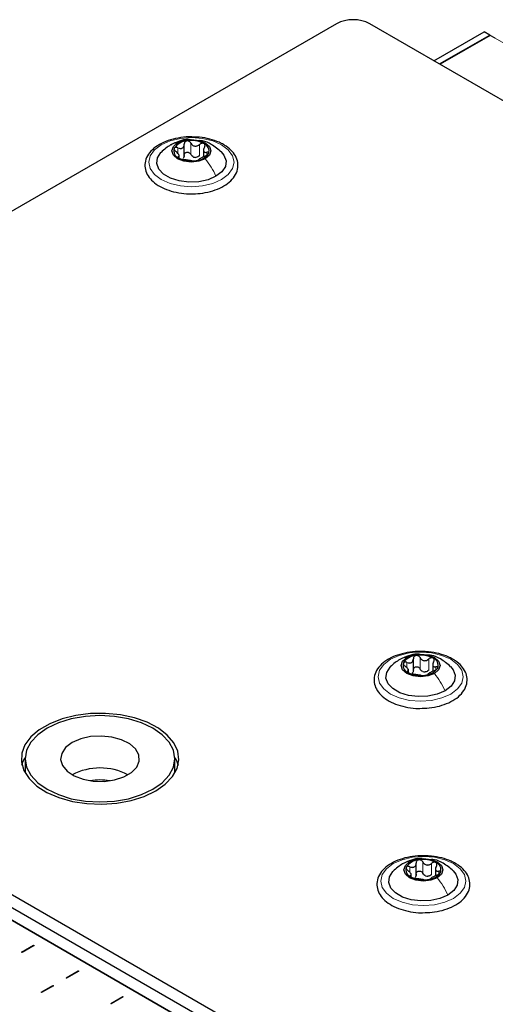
# Paper-space layout 'Blatt2' of a CAD drawing. Header units: millimetres. Extents: x 5 to 418, y 2 to 292.
# Tile 114 of 124: x 282 to 292, y 238 to 259. Entities that reach past the tile are written whole.
import ezdxf

# ---------------------------------------------------------------- set-up
doc = ezdxf.new("R2010")
doc.units = ezdxf.units.MM

psp = doc.layouts.new('Blatt2')

# ---------------------------------------------------------------- linework, layer by layer
at = {"color": 7, "linetype": 'Continuous', "lineweight": 25}
for p, q in [((289.045, 258.492), (269.906, 247.444)), ((347.499, 225.156), (289.752, 258.492)), ((291.108, 257.71), (292.168, 258.322)), ((291.226, 257.642), (292.286, 258.254)), ((292.298, 258.247), (291.237, 257.635)), ((292.286, 258.254), (292.168, 258.322)), ((292.286, 258.254), (292.286, 258.241)), ((292.404, 258.186), (292.298, 258.247)), ((285.829, 255.683), (285.829, 255.946)), ((286.238, 255.842), (286.238, 255.679)), ((285.725, 255.648), (285.725, 255.722)), ((269.906, 247.172), (327.889, 213.699)), ((269.906, 246.899), (327.889, 213.427)), ((327.3, 213.495), (270.024, 246.559)), ((270.495, 246.287), (326.828, 213.767)), ((270.731, 246.423), (327.064, 213.903)), ((290.672, 244.804), (290.672, 245.068)), ((290.568, 244.776), (290.568, 244.844)), ((291.081, 244.964), (291.081, 244.801)), ((282.465, 242.954), (282.465, 242.681)), ((285.632, 242.681), (285.632, 242.954)), ((282.465, 242.681), (282.466, 242.652)), ((285.631, 242.652), (285.632, 242.681)), ((290.731, 240.484), (290.731, 240.747)), ((290.627, 240.456), (290.627, 240.524)), ((291.14, 240.644), (291.14, 240.481)), ((282.39, 238.866), (282.643, 239.013)), ((282.655, 239.006), (282.401, 238.86)), ((282.643, 239.013), (282.655, 239.006)), ((282.643, 239.013), (282.643, 238.999)), ((282.401, 238.86), (282.39, 238.866)), ((283.332, 238.322), (283.586, 238.468)), ((283.598, 238.462), (283.344, 238.315)), ((283.586, 238.468), (283.598, 238.462)), ((283.586, 238.455), (283.586, 238.468)), ((282.802, 238.016), (283.055, 238.162)), ((283.067, 238.155), (282.814, 238.009)), ((283.055, 238.162), (283.067, 238.155)), ((283.055, 238.149), (283.055, 238.162)), ((283.344, 238.315), (283.332, 238.322)), ((282.814, 238.009), (282.802, 238.016)), ((284.275, 237.778), (284.529, 237.924)), ((284.287, 237.771), (284.275, 237.778)), ((284.54, 237.917), (284.287, 237.771)), ((284.529, 237.924), (284.54, 237.917)), ((284.529, 237.91), (284.529, 237.924))]:
    psp.add_line(p, q, dxfattribs=at)
at = {"color": 7, "linetype": 'Continuous', "lineweight": 18}
for p, q in [((348.501, 225.802), (292.404, 258.186)), ((285.694, 255.753), (285.694, 255.87)), ((285.969, 255.732), (285.969, 255.97)), ((286.154, 255.703), (286.154, 255.941)), ((285.705, 255.66), (285.705, 255.682)), ((286.306, 255.714), (286.306, 255.775)), ((290.813, 244.853), (290.813, 245.091)), ((290.998, 244.824), (290.998, 245.063)), ((290.537, 244.874), (290.537, 244.991)), ((291.15, 244.835), (291.15, 244.897)), ((290.549, 244.781), (290.549, 244.804)), ((290.596, 240.554), (290.596, 240.671)), ((290.872, 240.533), (290.872, 240.771)), ((291.056, 240.504), (291.056, 240.742)), ((290.608, 240.461), (290.608, 240.483)), ((291.209, 240.515), (291.209, 240.576))]:
    psp.add_line(p, q, dxfattribs=at)
at = {"color": 7, "linetype": 'Continuous', "lineweight": 18, "flags": 128}
for points in [[(286.618, 255.2), (286.431, 255.117), (286.214, 255.065), (285.981, 255.047), (285.748, 255.065), (285.531, 255.117), (285.345, 255.2), (285.202, 255.307), (285.112, 255.433), (285.081, 255.567), (285.112, 255.702), (285.202, 255.827), (285.345, 255.934), (285.531, 256.017), (285.748, 256.069), (285.981, 256.087), (286.214, 256.069), (286.431, 256.017), (286.618, 255.934), (286.761, 255.827), (286.85, 255.702), (286.881, 255.567), (286.85, 255.433), (286.761, 255.307), (286.618, 255.2)], [(291.461, 244.321), (291.275, 244.238), (291.058, 244.187), (290.825, 244.169), (290.592, 244.187), (290.375, 244.238), (290.188, 244.321), (290.045, 244.429), (289.955, 244.554), (289.925, 244.688), (289.955, 244.823), (290.045, 244.948), (290.188, 245.056), (290.375, 245.138), (290.592, 245.19), (290.825, 245.208), (291.058, 245.19), (291.275, 245.138), (291.461, 245.056), (291.604, 244.948), (291.694, 244.823), (291.725, 244.688), (291.694, 244.554), (291.604, 244.429), (291.461, 244.321)], [(291.52, 240.001), (291.334, 239.918), (291.117, 239.866), (290.884, 239.849), (290.651, 239.866), (290.434, 239.918), (290.247, 240.001), (290.104, 240.108), (290.014, 240.234), (289.984, 240.368), (290.014, 240.503), (290.104, 240.628), (290.247, 240.736), (290.434, 240.818), (290.651, 240.87), (290.884, 240.888), (291.117, 240.87), (291.334, 240.818), (291.52, 240.736), (291.663, 240.628), (291.753, 240.503), (291.784, 240.368), (291.753, 240.234), (291.663, 240.108), (291.52, 240.001)]]:
    psp.add_lwpolyline(points, dxfattribs=at)
at = {"color": 7, "linetype": 'Continuous', "lineweight": 25, "flags": 128}
for points in [[(286.273, 255.637), (286.139, 255.585), (285.981, 255.567), (285.823, 255.585), (285.689, 255.637), (285.6, 255.714), (285.569, 255.805), (285.6, 255.896), (285.689, 255.974)], [(285.689, 255.974), (285.823, 256.025), (285.981, 256.043), (286.139, 256.025), (286.273, 255.974), (286.362, 255.896), (286.394, 255.805), (286.362, 255.714), (286.273, 255.637)], [(286.5, 255.268), (286.333, 255.195), (286.137, 255.153), (285.929, 255.145), (285.725, 255.17), (285.542, 255.228), (285.394, 255.313), (285.294, 255.419), (285.25, 255.537), (285.265, 255.657), (285.337, 255.77), (285.342, 255.775)], [(286.611, 255.784), (286.668, 255.715), (286.713, 255.597), (286.698, 255.477), (286.625, 255.364), (286.5, 255.268)], [(291.116, 244.758), (290.983, 244.707), (290.825, 244.688), (290.667, 244.707), (290.533, 244.758), (290.444, 244.835), (290.412, 244.927), (290.444, 245.018), (290.533, 245.095)], [(290.533, 245.095), (290.667, 245.147), (290.825, 245.165), (290.983, 245.147), (291.116, 245.095), (291.206, 245.018), (291.237, 244.927), (291.206, 244.835), (291.116, 244.758)], [(291.343, 244.389), (291.176, 244.317), (290.981, 244.275), (290.772, 244.266), (290.569, 244.292), (290.385, 244.349), (290.238, 244.435), (290.138, 244.54), (290.093, 244.658), (290.108, 244.778), (290.181, 244.891), (290.186, 244.896)], [(291.455, 244.905), (291.512, 244.836), (291.556, 244.719), (291.541, 244.598), (291.468, 244.486), (291.343, 244.389)], [(285.227, 242.273), (285.429, 242.414), (285.58, 242.575), (285.677, 242.749), (285.715, 242.931), (285.692, 243.113), (285.61, 243.29), (285.471, 243.454), (285.282, 243.601), (285.047, 243.724), (284.777, 243.819), (284.48, 243.883), (284.167, 243.913), (283.85, 243.909), (283.541, 243.87), (283.25, 243.798), (282.987, 243.695), (282.763, 243.566), (282.586, 243.415), (282.461, 243.246), (282.393, 243.068), (282.386, 242.885), (282.438, 242.704), (282.549, 242.533), (282.714, 242.377), (282.927, 242.242), (283.181, 242.132), (283.466, 242.052), (283.772, 242.005), (284.088, 241.992), (284.403, 242.013), (284.704, 242.069), (284.983, 242.157), (285.227, 242.273)], [(282.929, 243.6), (282.732, 243.461), (282.586, 243.303), (282.495, 243.132), (282.465, 242.954), (282.495, 242.775), (282.586, 242.604), (282.732, 242.446), (282.929, 242.307), (283.169, 242.194), (283.442, 242.109), (283.739, 242.057), (284.048, 242.039), (284.357, 242.057), (284.654, 242.109), (284.928, 242.194), (285.168, 242.307), (285.365, 242.446), (285.511, 242.604), (285.601, 242.775), (285.632, 242.954), (285.601, 243.132), (285.511, 243.303), (285.365, 243.461), (285.168, 243.6), (284.928, 243.713), (284.654, 243.798), (284.357, 243.85), (284.048, 243.868), (283.739, 243.85), (283.442, 243.798), (283.169, 243.713), (282.929, 243.6)], [(283.459, 243.294), (283.322, 243.189), (283.239, 243.067), (283.216, 242.937), (283.254, 242.808), (283.352, 242.69), (283.501, 242.591), (283.69, 242.519), (283.907, 242.479), (284.134, 242.475), (284.354, 242.506), (284.552, 242.57), (284.712, 242.663), (284.824, 242.777), (284.877, 242.904), (284.87, 243.035), (284.801, 243.16), (284.676, 243.27), (284.505, 243.356), (284.3, 243.412), (284.077, 243.434), (283.851, 243.421), (283.64, 243.373), (283.459, 243.294)], [(282.398, 242.817), (282.42, 242.886), (282.466, 242.983)], [(285.631, 242.983), (285.658, 242.93), (285.698, 242.817)], [(291.175, 240.438), (291.042, 240.386), (290.884, 240.368), (290.726, 240.386), (290.592, 240.438), (290.503, 240.515), (290.471, 240.606), (290.503, 240.698), (290.592, 240.775)], [(290.592, 240.775), (290.726, 240.826), (290.884, 240.845), (291.042, 240.826), (291.175, 240.775), (291.265, 240.698), (291.296, 240.606), (291.265, 240.515), (291.175, 240.438)], [(291.402, 240.069), (291.235, 239.997), (291.04, 239.955), (290.831, 239.946), (290.627, 239.972), (290.444, 240.029), (290.297, 240.115), (290.197, 240.22), (290.152, 240.338), (290.167, 240.458), (290.24, 240.571), (290.245, 240.576)], [(291.514, 240.585), (291.571, 240.516), (291.615, 240.398), (291.6, 240.278), (291.527, 240.165), (291.402, 240.069)]]:
    psp.add_lwpolyline(points, dxfattribs=at)
at = {"color": 7, "linetype": 'Continuous', "lineweight": 25}
for centre, radius, start, end in [((289.399, 257.81), 0.769, 62.6097, 117.3903), ((285.774, 255.806), 0.165, 160.539, 249.2579), ((285.905, 255.673), 0.342, 93.4335, 146.5611), ((285.982, 255.447), 0.576, 62.6428, 99.7711), ((286.188, 255.804), 0.165, 340.539, 69.2579), ((285.98, 256.163), 0.576, 242.6428, 279.7711), ((286.084, 255.878), 0.211, 254.2708, 268.1431), ((286.058, 255.938), 0.342, 273.4335, 326.5611), ((290.748, 244.794), 0.342, 93.4335, 146.5611), ((290.825, 244.568), 0.576, 62.6428, 99.7711), ((291.032, 244.925), 0.165, 340.539, 69.2579), ((290.618, 244.928), 0.165, 160.539, 249.2579), ((290.901, 245.059), 0.342, 273.4335, 326.5611), ((290.824, 245.285), 0.576, 242.6428, 279.7711), ((290.927, 245), 0.211, 254.2708, 268.1431), ((284.048, 241.498), 1.261, 62.1443, 117.861), ((284.048, 241.301), 1.204, 80.1308, 99.8692), ((290.677, 240.607), 0.165, 160.539, 249.2579), ((290.807, 240.474), 0.342, 93.4335, 146.5611), ((290.884, 240.248), 0.576, 62.6428, 99.7711), ((291.09, 240.605), 0.165, 340.539, 69.2579), ((290.883, 240.965), 0.576, 242.6428, 279.7711), ((290.986, 240.679), 0.211, 254.2708, 268.1431), ((290.96, 240.739), 0.342, 273.4335, 326.5611)]:
    psp.add_arc(centre, radius, start, end, dxfattribs=at)
for points, knots in [([(286.056, 256.096), (286.012, 256.099), (285.892, 256.106), (285.696, 256.081), (285.485, 256.028), (285.299, 255.944), (285.148, 255.834), (285.043, 255.702), (284.992, 255.556), (285, 255.408), (285.059, 255.271), (285.165, 255.15), (285.313, 255.047), (285.498, 254.966), (285.71, 254.915), (285.871, 254.893), (285.956, 254.897), (285.966, 254.898)], [0, 0, 0, 0, 0.043178, 0.116961, 0.19094, 0.26533, 0.340301, 0.415461, 0.48884, 0.558844, 0.627333, 0.696902, 0.76915, 0.842962, 0.916921, 0.990714, 1, 1, 1, 1]), ([(286.659, 255.939), (286.629, 255.955), (286.541, 256.002), (286.371, 256.058), (286.195, 256.094), (286.088, 256.096), (286.056, 256.096)], [0, 0, 0, 0, 0.180167, 0.52014, 0.85956, 1, 1, 1, 1]), ([(285.542, 255.93), (285.508, 255.909), (285.436, 255.864), (285.373, 255.804), (285.34, 255.773)], [0, 0, 0, 0, 0.473586, 1, 1, 1, 1]), ([(285.959, 256.04), (285.942, 256.042), (285.864, 256.052), (285.718, 256.014), (285.602, 255.959), (285.541, 255.93)], [0, 0, 0, 0, 0.1144085, 0.5347632, 1, 1, 1, 1]), ([(285.619, 255.861), (285.617, 255.856), (285.615, 255.845), (285.622, 255.825), (285.636, 255.806), (285.649, 255.794), (285.656, 255.789)], [0, 0, 0, 0, 0.249857, 0.499466, 0.749011, 1, 1, 1, 1]), ([(285.694, 255.87), (285.686, 255.873), (285.67, 255.879), (285.647, 255.88), (285.628, 255.874), (285.622, 255.866), (285.619, 255.861)], [0, 0, 0, 0, 0.249807, 0.500055, 0.750309, 1, 1, 1, 1]), ([(285.694, 255.87), (285.71, 255.864), (285.736, 255.855), (285.769, 255.857), (285.791, 255.865), (285.808, 255.88), (285.825, 255.906), (285.827, 255.931), (285.828, 255.948)], [0, 0, 0, 0, 0.2491679, 0.3743031, 0.4989033, 0.6239875, 0.7497462, 1, 1, 1, 1]), ([(285.884, 256.014), (285.876, 256.012), (285.859, 256.008), (285.841, 255.992), (285.83, 255.971), (285.829, 255.956), (285.828, 255.948)], [0, 0, 0, 0, 0.250033, 0.499632, 0.749228, 1, 1, 1, 1]), ([(285.969, 255.97), (285.965, 255.977), (285.956, 255.991), (285.935, 256.006), (285.91, 256.016), (285.893, 256.015), (285.884, 256.014)], [0, 0, 0, 0, 0.249815, 0.499908, 0.75012, 1, 1, 1, 1]), ([(285.966, 254.898), (286.032, 254.899), (286.175, 254.901), (286.385, 254.943), (286.584, 255.013), (286.751, 255.112), (286.878, 255.234), (286.954, 255.375), (286.973, 255.525), (286.936, 255.668), (286.85, 255.795), (286.75, 255.883), (286.679, 255.927), (286.659, 255.939)], [0, 0, 0, 0, 0.086679, 0.18602, 0.285774, 0.386232, 0.487425, 0.587594, 0.683756, 0.776289, 0.868666, 0.964239, 1, 1, 1, 1]), ([(285.969, 255.97), (285.979, 255.955), (285.993, 255.933), (286.024, 255.913), (286.051, 255.905), (286.079, 255.905), (286.115, 255.914), (286.138, 255.93), (286.154, 255.941)], [0, 0, 0, 0, 0.249199, 0.374336, 0.49893, 0.624007, 0.749759, 1, 1, 1, 1]), ([(286.616, 255.779), (286.547, 255.837), (286.427, 255.937), (286.26, 256.015), (286.172, 256.021), (286.15, 256.022)], [0, 0, 0, 0, 0.507466, 0.877443, 1, 1, 1, 1]), ([(286.246, 255.958), (286.239, 255.961), (286.226, 255.967), (286.2, 255.965), (286.175, 255.957), (286.161, 255.946), (286.154, 255.941)], [0, 0, 0, 0, 0.249991, 0.499611, 0.749127, 1, 1, 1, 1]), ([(286.257, 255.882), (286.25, 255.866), (286.239, 255.843), (286.237, 255.814), (286.241, 255.795), (286.251, 255.782), (286.271, 255.772), (286.292, 255.774), (286.306, 255.775)], [0, 0, 0, 0, 0.249201, 0.3743378, 0.4989316, 0.6240084, 0.74976, 1, 1, 1, 1]), ([(286.257, 255.882), (286.261, 255.889), (286.268, 255.903), (286.269, 255.925), (286.263, 255.945), (286.252, 255.954), (286.246, 255.958)], [0, 0, 0, 0, 0.249852, 0.499902, 0.750115, 1, 1, 1, 1]), ([(285.705, 255.682), (285.713, 255.684), (285.724, 255.687), (285.725, 255.701), (285.721, 255.715), (285.711, 255.732), (285.691, 255.758), (285.67, 255.776), (285.656, 255.789)], [0, 0, 0, 0, 0.249201, 0.374338, 0.498932, 0.624008, 0.74976, 1, 1, 1, 1]), ([(285.705, 255.682), (285.702, 255.681), (285.695, 255.679), (285.693, 255.672), (285.699, 255.663), (285.71, 255.656), (285.716, 255.652)], [0, 0, 0, 0, 0.249852, 0.499902, 0.750115, 1, 1, 1, 1]), ([(285.716, 255.652), (285.723, 255.649), (285.737, 255.641), (285.762, 255.633), (285.787, 255.626), (285.801, 255.624), (285.808, 255.623)], [0, 0, 0, 0, 0.249991, 0.499611, 0.749127, 1, 1, 1, 1]), ([(285.828, 255.71), (285.828, 255.697), (285.827, 255.671), (285.813, 255.651), (285.807, 255.641)], [0, 0, 0, 0, 0.50155, 1, 1, 1, 1]), ([(285.828, 255.71), (285.829, 255.718), (285.83, 255.733), (285.841, 255.753), (285.859, 255.769), (285.883, 255.778), (285.91, 255.777), (285.935, 255.768), (285.956, 255.753), (285.965, 255.739), (285.969, 255.732)], [0, 0, 0, 0, 0.125193, 0.249438, 0.374279, 0.499024, 0.623869, 0.749369, 0.87443, 1, 1, 1, 1]), ([(286.027, 255.675), (286.015, 255.682), (285.99, 255.696), (285.976, 255.72), (285.969, 255.732)], [0, 0, 0, 0, 0.498457, 1, 1, 1, 1]), ([(286.154, 255.703), (286.142, 255.694), (286.119, 255.677), (286.091, 255.671), (286.077, 255.668)], [0, 0, 0, 0, 0.501552, 1, 1, 1, 1]), ([(286.269, 255.694), (286.252, 255.686), (286.226, 255.675), (286.194, 255.658), (286.172, 255.645), (286.154, 255.635), (286.137, 255.624), (286.135, 255.619), (286.134, 255.616)], [0, 0, 0, 0, 0.249168, 0.374303, 0.498903, 0.623987, 0.749746, 1, 1, 1, 1]), ([(286.269, 255.694), (286.277, 255.697), (286.292, 255.704), (286.315, 255.718), (286.334, 255.734), (286.34, 255.744), (286.343, 255.749)], [0, 0, 0, 0, 0.249807, 0.500055, 0.750309, 1, 1, 1, 1]), ([(286.343, 255.749), (286.345, 255.754), (286.348, 255.763), (286.34, 255.773), (286.326, 255.777), (286.313, 255.776), (286.306, 255.775)], [0, 0, 0, 0, 0.249857, 0.499466, 0.749011, 1, 1, 1, 1]), ([(285.993, 255.594), (285.983, 255.595), (285.969, 255.597), (285.938, 255.601), (285.912, 255.605), (285.884, 255.61), (285.847, 255.616), (285.824, 255.62), (285.808, 255.623)], [0, 0, 0, 0, 0.249199, 0.374336, 0.49893, 0.624007, 0.749759, 1, 1, 1, 1]), ([(285.993, 255.594), (285.997, 255.593), (286.006, 255.592), (286.027, 255.592), (286.052, 255.593), (286.069, 255.595), (286.078, 255.596)], [0, 0, 0, 0, 0.249815, 0.499908, 0.75012, 1, 1, 1, 1]), ([(286.078, 255.596), (286.086, 255.598), (286.103, 255.6), (286.121, 255.606), (286.132, 255.612), (286.133, 255.614), (286.134, 255.616)], [0, 0, 0, 0, 0.250033, 0.499632, 0.749228, 1, 1, 1, 1]), ([(290.9, 245.218), (290.855, 245.22), (290.735, 245.227), (290.54, 245.203), (290.329, 245.149), (290.143, 245.065), (289.992, 244.956), (289.887, 244.824), (289.836, 244.677), (289.843, 244.529), (289.903, 244.393), (290.008, 244.271), (290.156, 244.168), (290.341, 244.087), (290.553, 244.037), (290.715, 244.015), (290.8, 244.019), (290.809, 244.019)], [0, 0, 0, 0, 0.043178, 0.116961, 0.19094, 0.26533, 0.340301, 0.415461, 0.48884, 0.558844, 0.627333, 0.696902, 0.76915, 0.842962, 0.916921, 0.990714, 1, 1, 1, 1]), ([(290.386, 245.052), (290.352, 245.031), (290.279, 244.986), (290.217, 244.926), (290.184, 244.894)], [0, 0, 0, 0, 0.473586, 1, 1, 1, 1]), ([(290.802, 245.162), (290.786, 245.164), (290.708, 245.173), (290.562, 245.135), (290.446, 245.08), (290.385, 245.051)], [0, 0, 0, 0, 0.1144085, 0.5347632, 1, 1, 1, 1]), ([(290.537, 244.991), (290.554, 244.985), (290.58, 244.976), (290.612, 244.978), (290.634, 244.986), (290.652, 245.001), (290.669, 245.028), (290.671, 245.053), (290.672, 245.069)], [0, 0, 0, 0, 0.249168, 0.374303, 0.498903, 0.623987, 0.749746, 1, 1, 1, 1]), ([(290.728, 245.136), (290.719, 245.133), (290.703, 245.129), (290.685, 245.113), (290.674, 245.093), (290.673, 245.077), (290.672, 245.069)], [0, 0, 0, 0, 0.250033, 0.499632, 0.749228, 1, 1, 1, 1]), ([(290.813, 245.091), (290.809, 245.098), (290.8, 245.112), (290.779, 245.128), (290.754, 245.137), (290.736, 245.136), (290.728, 245.136)], [0, 0, 0, 0, 0.249815, 0.499908, 0.75012, 1, 1, 1, 1]), ([(290.809, 244.019), (290.876, 244.02), (291.018, 244.022), (291.229, 244.064), (291.427, 244.134), (291.595, 244.233), (291.722, 244.355), (291.798, 244.497), (291.817, 244.646), (291.779, 244.789), (291.694, 244.917), (291.594, 245.005), (291.522, 245.048), (291.503, 245.06)], [0, 0, 0, 0, 0.086679, 0.18602, 0.285774, 0.386232, 0.487425, 0.587594, 0.683756, 0.776289, 0.868666, 0.964239, 1, 1, 1, 1]), ([(290.813, 245.091), (290.823, 245.076), (290.837, 245.054), (290.868, 245.035), (290.894, 245.026), (290.922, 245.026), (290.959, 245.035), (290.982, 245.051), (290.998, 245.063)], [0, 0, 0, 0, 0.249199, 0.374336, 0.49893, 0.624007, 0.749759, 1, 1, 1, 1]), ([(291.503, 245.06), (291.473, 245.076), (291.385, 245.123), (291.215, 245.179), (291.039, 245.215), (290.931, 245.217), (290.9, 245.218)], [0, 0, 0, 0, 0.180167, 0.52014, 0.85956, 1, 1, 1, 1]), ([(291.46, 244.9), (291.39, 244.958), (291.27, 245.058), (291.104, 245.137), (291.016, 245.142), (290.994, 245.143)], [0, 0, 0, 0, 0.507466, 0.877443, 1, 1, 1, 1]), ([(291.09, 245.08), (291.083, 245.082), (291.069, 245.088), (291.044, 245.087), (291.019, 245.078), (291.005, 245.068), (290.998, 245.063)], [0, 0, 0, 0, 0.249991, 0.499611, 0.749127, 1, 1, 1, 1]), ([(291.101, 245.003), (291.104, 245.01), (291.111, 245.025), (291.113, 245.047), (291.107, 245.067), (291.096, 245.075), (291.09, 245.08)], [0, 0, 0, 0, 0.249852, 0.499902, 0.750115, 1, 1, 1, 1]), ([(290.463, 244.983), (290.461, 244.977), (290.458, 244.966), (290.466, 244.947), (290.48, 244.927), (290.493, 244.916), (290.499, 244.91)], [0, 0, 0, 0, 0.249857, 0.499466, 0.749011, 1, 1, 1, 1]), ([(290.537, 244.991), (290.529, 244.994), (290.514, 245), (290.491, 245.001), (290.472, 244.996), (290.466, 244.987), (290.463, 244.983)], [0, 0, 0, 0, 0.249807, 0.500055, 0.750309, 1, 1, 1, 1]), ([(290.549, 244.804), (290.556, 244.806), (290.567, 244.809), (290.569, 244.822), (290.565, 244.836), (290.555, 244.853), (290.535, 244.879), (290.514, 244.898), (290.499, 244.91)], [0, 0, 0, 0, 0.249201, 0.374338, 0.498932, 0.624008, 0.74976, 1, 1, 1, 1]), ([(290.672, 244.831), (290.672, 244.818), (290.671, 244.793), (290.657, 244.773), (290.65, 244.763)], [0, 0, 0, 0, 0.50155, 1, 1, 1, 1]), ([(290.672, 244.831), (290.673, 244.839), (290.674, 244.854), (290.685, 244.875), (290.703, 244.891), (290.727, 244.899), (290.754, 244.899), (290.779, 244.89), (290.8, 244.874), (290.809, 244.86), (290.813, 244.853)], [0, 0, 0, 0, 0.125193, 0.249438, 0.374279, 0.499024, 0.623869, 0.749369, 0.87443, 1, 1, 1, 1]), ([(290.87, 244.797), (290.858, 244.804), (290.834, 244.818), (290.82, 244.841), (290.813, 244.853)], [0, 0, 0, 0, 0.498457, 1, 1, 1, 1]), ([(290.998, 244.824), (290.986, 244.816), (290.963, 244.798), (290.935, 244.792), (290.921, 244.789)], [0, 0, 0, 0, 0.501552, 1, 1, 1, 1]), ([(291.112, 244.815), (291.095, 244.808), (291.07, 244.796), (291.037, 244.779), (291.015, 244.767), (290.998, 244.756), (290.981, 244.745), (290.979, 244.74), (290.977, 244.737)], [0, 0, 0, 0, 0.249168, 0.374303, 0.498903, 0.623987, 0.749746, 1, 1, 1, 1]), ([(291.101, 245.003), (291.093, 244.987), (291.082, 244.964), (291.081, 244.935), (291.085, 244.917), (291.095, 244.904), (291.115, 244.893), (291.136, 244.895), (291.15, 244.897)], [0, 0, 0, 0, 0.249201, 0.374338, 0.498932, 0.624008, 0.74976, 1, 1, 1, 1]), ([(291.112, 244.815), (291.12, 244.819), (291.136, 244.826), (291.159, 244.839), (291.178, 244.855), (291.184, 244.865), (291.187, 244.871)], [0, 0, 0, 0, 0.249807, 0.500055, 0.750309, 1, 1, 1, 1]), ([(291.187, 244.871), (291.188, 244.875), (291.191, 244.885), (291.184, 244.894), (291.17, 244.899), (291.157, 244.897), (291.15, 244.897)], [0, 0, 0, 0, 0.249857, 0.499466, 0.749011, 1, 1, 1, 1]), ([(290.549, 244.804), (290.545, 244.803), (290.538, 244.801), (290.537, 244.794), (290.543, 244.784), (290.554, 244.777), (290.56, 244.773)], [0, 0, 0, 0, 0.249852, 0.499902, 0.750115, 1, 1, 1, 1]), ([(290.56, 244.773), (290.566, 244.77), (290.58, 244.763), (290.606, 244.754), (290.631, 244.747), (290.645, 244.745), (290.652, 244.744)], [0, 0, 0, 0, 0.249991, 0.499611, 0.749127, 1, 1, 1, 1]), ([(290.836, 244.715), (290.827, 244.717), (290.812, 244.719), (290.782, 244.723), (290.755, 244.726), (290.727, 244.731), (290.691, 244.738), (290.667, 244.741), (290.652, 244.744)], [0, 0, 0, 0, 0.249199, 0.374336, 0.49893, 0.624007, 0.749759, 1, 1, 1, 1]), ([(290.836, 244.715), (290.841, 244.715), (290.849, 244.714), (290.87, 244.713), (290.896, 244.714), (290.913, 244.716), (290.922, 244.717)], [0, 0, 0, 0, 0.2498147, 0.4999078, 0.7501201, 1, 1, 1, 1]), ([(290.922, 244.717), (290.93, 244.719), (290.947, 244.722), (290.965, 244.728), (290.976, 244.733), (290.977, 244.736), (290.977, 244.737)], [0, 0, 0, 0, 0.250033, 0.499632, 0.749228, 1, 1, 1, 1]), ([(290.959, 240.898), (290.914, 240.9), (290.794, 240.907), (290.599, 240.883), (290.388, 240.829), (290.202, 240.745), (290.051, 240.636), (289.946, 240.504), (289.895, 240.357), (289.902, 240.209), (289.962, 240.072), (290.067, 239.951), (290.215, 239.848), (290.4, 239.767), (290.612, 239.717), (290.774, 239.694), (290.859, 239.699), (290.868, 239.699)], [0, 0, 0, 0, 0.043178, 0.116961, 0.19094, 0.26533, 0.340301, 0.415461, 0.48884, 0.558844, 0.627333, 0.696902, 0.76915, 0.842962, 0.916921, 0.990714, 1, 1, 1, 1]), ([(291.562, 240.74), (291.531, 240.756), (291.444, 240.803), (291.274, 240.859), (291.098, 240.895), (290.99, 240.897), (290.959, 240.898)], [0, 0, 0, 0, 0.180167, 0.52014, 0.85956, 1, 1, 1, 1]), ([(290.445, 240.732), (290.411, 240.71), (290.338, 240.665), (290.276, 240.606), (290.243, 240.574)], [0, 0, 0, 0, 0.473586, 1, 1, 1, 1]), ([(290.861, 240.841), (290.844, 240.843), (290.767, 240.853), (290.621, 240.815), (290.505, 240.76), (290.443, 240.731)], [0, 0, 0, 0, 0.114409, 0.534763, 1, 1, 1, 1]), ([(290.521, 240.662), (290.52, 240.657), (290.517, 240.646), (290.525, 240.627), (290.539, 240.607), (290.552, 240.596), (290.558, 240.59)], [0, 0, 0, 0, 0.249857, 0.499466, 0.749011, 1, 1, 1, 1]), ([(290.596, 240.671), (290.588, 240.674), (290.572, 240.68), (290.55, 240.681), (290.531, 240.676), (290.525, 240.667), (290.521, 240.662)], [0, 0, 0, 0, 0.249807, 0.500055, 0.750309, 1, 1, 1, 1]), ([(290.596, 240.671), (290.613, 240.665), (290.639, 240.656), (290.671, 240.658), (290.693, 240.666), (290.711, 240.681), (290.728, 240.708), (290.73, 240.733), (290.731, 240.749)], [0, 0, 0, 0, 0.249168, 0.374303, 0.498903, 0.623987, 0.749746, 1, 1, 1, 1]), ([(290.787, 240.815), (290.778, 240.813), (290.762, 240.809), (290.744, 240.793), (290.733, 240.772), (290.732, 240.757), (290.731, 240.749)], [0, 0, 0, 0, 0.250033, 0.499632, 0.749228, 1, 1, 1, 1]), ([(290.872, 240.771), (290.868, 240.778), (290.859, 240.792), (290.838, 240.807), (290.813, 240.817), (290.795, 240.816), (290.787, 240.815)], [0, 0, 0, 0, 0.249815, 0.499908, 0.75012, 1, 1, 1, 1]), ([(290.868, 239.699), (290.935, 239.7), (291.077, 239.702), (291.287, 239.744), (291.486, 239.814), (291.654, 239.913), (291.781, 240.035), (291.857, 240.177), (291.875, 240.326), (291.838, 240.469), (291.753, 240.597), (291.653, 240.685), (291.581, 240.728), (291.562, 240.74)], [0, 0, 0, 0, 0.086679, 0.18602, 0.285774, 0.386232, 0.487425, 0.587594, 0.683756, 0.776289, 0.868666, 0.964239, 1, 1, 1, 1]), ([(290.872, 240.771), (290.882, 240.756), (290.896, 240.734), (290.927, 240.715), (290.953, 240.706), (290.981, 240.706), (291.018, 240.715), (291.041, 240.731), (291.056, 240.742)], [0, 0, 0, 0, 0.249199, 0.374336, 0.49893, 0.624007, 0.749759, 1, 1, 1, 1]), ([(291.519, 240.58), (291.449, 240.638), (291.329, 240.738), (291.163, 240.816), (291.075, 240.822), (291.053, 240.823)], [0, 0, 0, 0, 0.5074664, 0.8774431, 1, 1, 1, 1]), ([(291.149, 240.759), (291.142, 240.762), (291.128, 240.768), (291.103, 240.766), (291.078, 240.758), (291.064, 240.748), (291.056, 240.742)], [0, 0, 0, 0, 0.249991, 0.499611, 0.749127, 1, 1, 1, 1]), ([(291.16, 240.683), (291.152, 240.667), (291.141, 240.644), (291.139, 240.615), (291.144, 240.597), (291.154, 240.584), (291.174, 240.573), (291.195, 240.575), (291.209, 240.576)], [0, 0, 0, 0, 0.249201, 0.374338, 0.498932, 0.624008, 0.74976, 1, 1, 1, 1]), ([(291.16, 240.683), (291.163, 240.69), (291.17, 240.705), (291.172, 240.727), (291.166, 240.747), (291.154, 240.755), (291.149, 240.759)], [0, 0, 0, 0, 0.249852, 0.499902, 0.750115, 1, 1, 1, 1]), ([(290.608, 240.483), (290.615, 240.485), (290.626, 240.489), (290.628, 240.502), (290.624, 240.516), (290.614, 240.533), (290.594, 240.559), (290.572, 240.577), (290.558, 240.59)], [0, 0, 0, 0, 0.249201, 0.374338, 0.498932, 0.624008, 0.74976, 1, 1, 1, 1]), ([(290.608, 240.483), (290.604, 240.482), (290.597, 240.481), (290.596, 240.474), (290.602, 240.464), (290.613, 240.457), (290.619, 240.453)], [0, 0, 0, 0, 0.249852, 0.499902, 0.750115, 1, 1, 1, 1]), ([(290.619, 240.453), (290.625, 240.45), (290.639, 240.443), (290.665, 240.434), (290.69, 240.427), (290.704, 240.425), (290.711, 240.424)], [0, 0, 0, 0, 0.249991, 0.499611, 0.749127, 1, 1, 1, 1]), ([(290.731, 240.511), (290.731, 240.498), (290.73, 240.472), (290.716, 240.452), (290.709, 240.443)], [0, 0, 0, 0, 0.50155, 1, 1, 1, 1]), ([(290.731, 240.511), (290.732, 240.519), (290.733, 240.534), (290.744, 240.555), (290.762, 240.57), (290.786, 240.579), (290.813, 240.578), (290.838, 240.569), (290.859, 240.554), (290.868, 240.54), (290.872, 240.533)], [0, 0, 0, 0, 0.125193, 0.249438, 0.374279, 0.499024, 0.623869, 0.749369, 0.87443, 1, 1, 1, 1]), ([(290.929, 240.477), (290.917, 240.484), (290.893, 240.498), (290.879, 240.521), (290.872, 240.533)], [0, 0, 0, 0, 0.498457, 1, 1, 1, 1]), ([(291.056, 240.504), (291.045, 240.495), (291.022, 240.478), (290.994, 240.472), (290.979, 240.469)], [0, 0, 0, 0, 0.501552, 1, 1, 1, 1]), ([(291.171, 240.495), (291.154, 240.488), (291.129, 240.476), (291.096, 240.459), (291.074, 240.446), (291.057, 240.436), (291.039, 240.425), (291.038, 240.42), (291.036, 240.417)], [0, 0, 0, 0, 0.249168, 0.374303, 0.498903, 0.623987, 0.749746, 1, 1, 1, 1]), ([(291.171, 240.495), (291.179, 240.498), (291.195, 240.505), (291.217, 240.519), (291.236, 240.535), (291.243, 240.545), (291.246, 240.55)], [0, 0, 0, 0, 0.2498071, 0.5000551, 0.7503094, 1, 1, 1, 1]), ([(291.246, 240.55), (291.247, 240.555), (291.25, 240.564), (291.243, 240.574), (291.229, 240.578), (291.216, 240.577), (291.209, 240.576)], [0, 0, 0, 0, 0.249857, 0.499466, 0.749011, 1, 1, 1, 1]), ([(290.895, 240.395), (290.886, 240.397), (290.871, 240.399), (290.841, 240.402), (290.814, 240.406), (290.786, 240.411), (290.749, 240.418), (290.726, 240.421), (290.711, 240.424)], [0, 0, 0, 0, 0.2491995, 0.3743362, 0.4989302, 0.6240074, 0.7497593, 1, 1, 1, 1]), ([(290.895, 240.395), (290.9, 240.395), (290.908, 240.393), (290.929, 240.393), (290.955, 240.394), (290.972, 240.396), (290.981, 240.397)], [0, 0, 0, 0, 0.2498147, 0.4999078, 0.7501201, 1, 1, 1, 1]), ([(290.981, 240.397), (290.989, 240.399), (291.006, 240.402), (291.024, 240.407), (291.035, 240.413), (291.036, 240.416), (291.036, 240.417)], [0, 0, 0, 0, 0.250033, 0.499632, 0.749228, 1, 1, 1, 1])]:
    psp.add_open_spline(points, degree=3, knots=knots, dxfattribs=at)
at = {"color": 7, "linetype": 'Continuous', "lineweight": 18}
for points in [[(285.544, 255.927), (285.551, 255.932), (285.591, 255.964), (285.644, 255.969), (285.689, 255.974)], [(290.388, 245.049), (290.395, 245.054), (290.434, 245.085), (290.488, 245.09), (290.533, 245.095)], [(290.447, 240.728), (290.454, 240.733), (290.493, 240.765), (290.547, 240.77), (290.592, 240.775)]]:
    psp.add_open_spline(points, degree=3, knots=[0, 0, 0, 0, 0.162643, 1, 1, 1, 1], dxfattribs=at)
for points in [[(286.5, 255.268), (286.468, 255.333), (286.404, 255.465), (286.317, 255.579), (286.273, 255.637)], [(291.343, 244.389), (291.311, 244.455), (291.248, 244.586), (291.16, 244.701), (291.116, 244.758)], [(291.402, 240.069), (291.37, 240.134), (291.307, 240.266), (291.219, 240.381), (291.175, 240.438)]]:
    psp.add_open_spline(points, degree=3, dxfattribs=at)

doc.saveas('drawing.dxf')
